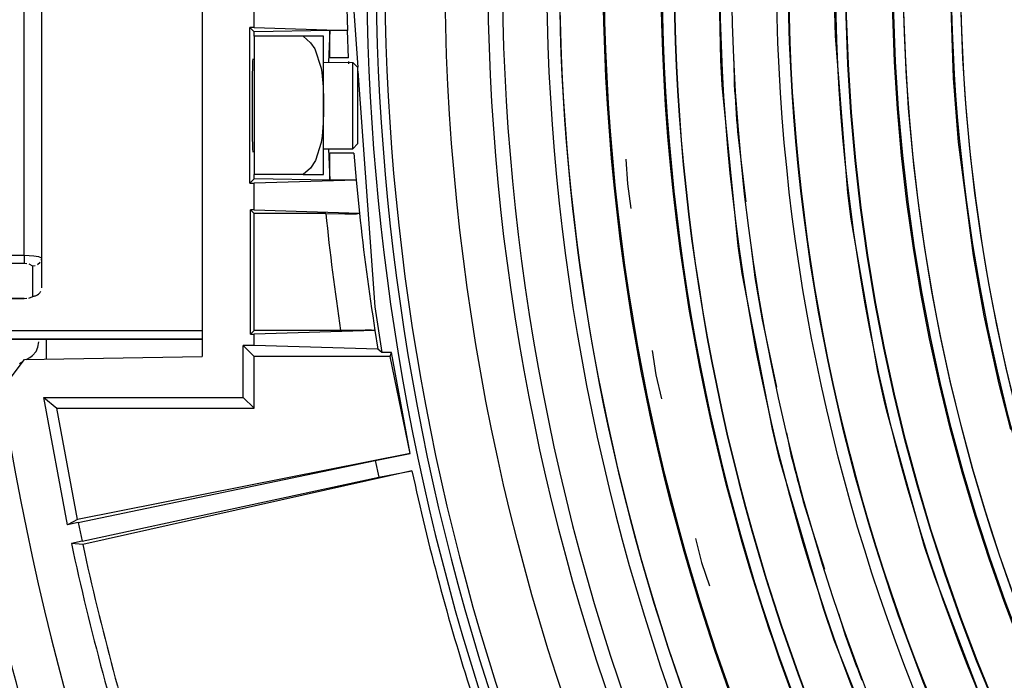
# Model space of a CAD drawing. Header units: millimetres. Extents: x -1049 to -568, y -149 to 570.
# Tile 12 of 44: x -945 to -888, y 25 to 63. Entities that reach past the tile are written whole.
import ezdxf

# ---------------------------------------------------------------- set-up
doc = ezdxf.new("R2010")
doc.units = ezdxf.units.MM

# ---------------------------------------------------------------- blocks, each defined once
blk = doc.blocks.new('Stufenlinse__6', base_point=(-924.479, -70.984))
at = {"color": 1, "linetype": 'Continuous'}
for p, q in [((-904, 60.629), (-904.125, 66.016)), ((-890.559, 59.582), (-890.76, 66.016)), ((-907.421, 62.741), (-907.455, 64.363)), ((-897.37, 62.031), (-897.411, 63.399)), ((-907.366, 61.121), (-907.421, 62.741)), ((-896.664, 52.961), (-897.37, 62.031)), ((-907.289, 59.501), (-907.366, 61.121)), ((-903.924, 59.183), (-904, 60.629)), ((-903.258, 60.595), (-903.226, 59.224)), ((-907.199, 58.022), (-907.289, 59.501)), ((-890.262, 55.893), (-890.559, 59.582)), ((-903.006, 49.901), (-903.924, 59.183)), ((-907.065, 56.22), (-907.199, 58.022)), ((-903.035, 56.512), (-902.557, 52.452)), ((-906.918, 54.564), (-907.065, 56.22)), ((-889.407, 49.351), (-890.262, 55.893)), ((-909.489, 54.906), (-909.408, 53.481)), ((-906.748, 52.91), (-906.918, 54.564)), ((-909.408, 53.481), (-909.198, 52.07)), ((-896.472, 51.443), (-896.664, 52.961)), ((-906.555, 51.258), (-906.748, 52.91)), ((-906.337, 49.599), (-906.555, 51.258)), ((-894.929, 42.642), (-896.472, 51.443)), ((-906.093, 47.916), (-906.337, 49.599)), ((-902.773, 48.309), (-903.006, 49.901)), ((-902.242, 49.776), (-902.082, 48.415)), ((-888.776, 45.867), (-889.407, 49.351)), ((-905.825, 46.236), (-906.093, 47.916)), ((-901.026, 39.31), (-902.773, 48.309)), ((-905.532, 44.561), (-905.825, 46.236)), ((-901.637, 45.733), (-900.781, 41.736)), ((-887.906, 41.905), (-888.776, 45.867)), ((-905.216, 42.89), (-905.532, 44.561)), ((-907.974, 43.857), (-907.763, 42.445)), ((-904.873, 41.204), (-905.216, 42.89)), ((-907.763, 42.445), (-907.425, 41.059)), ((-894.557, 40.992), (-894.929, 42.642)), ((-887.241, 39.285), (-887.906, 41.905)), ((-904.501, 39.509), (-904.873, 41.204)), ((-894.404, 40.345), (-894.557, 40.992)), ((-892.221, 32.534), (-894.404, 40.345)), ((-904.106, 37.819), (-904.501, 39.509)), ((-900.608, 37.59), (-901.026, 39.31)), ((-900.217, 39.101), (-899.93, 37.761)), ((-903.686, 36.135), (-904.106, 37.819)), ((-898.078, 28.947), (-900.608, 37.59)), ((-903.241, 34.458), (-903.686, 36.135)), ((-899.237, 35.132), (-898.01, 31.233)), ((-902.764, 32.758), (-903.241, 34.458)), ((-905.459, 32.992), (-905.121, 31.605)), ((-902.262, 31.065), (-902.764, 32.758)), ((-891.642, 30.774), (-892.221, 32.534)), ((-905.121, 31.605), (-904.659, 30.255)), ((-901.736, 29.379), (-902.262, 31.065)), ((-888.564, 22.729), (-891.642, 30.774)), ((-901.184, 27.701), (-901.736, 29.379)), ((-897.449, 27.122), (-898.078, 28.947)), ((-897.201, 28.663), (-896.79, 27.355)), ((-900.988, 27.124), (-901.184, 27.701)), ((-900.604, 26.02), (-900.988, 27.124)), ((-894.186, 18.9), (-897.449, 27.122)), ((-899.993, 24.334), (-900.604, 26.02))]:
    blk.add_line(p, q, dxfattribs=at)
at = {"color": 7, "linetype": 'Continuous'}
blk.add_circle((-787.479, 66.016), 132.472, dxfattribs=at)
at = {"color": 1, "linetype": 'Continuous'}
for radius in [123.328, 123.263, 116.581, 113.304, 113.304, 112.633, 112.601, 109.899, 109.321, 109.289, 106.622, 106.559, 105.976, 102.664]:
    blk.add_circle((-787.479, 66.016), radius, dxfattribs=at)
for centre, radius, start, end in [((-787.479, 66.016), 129.164, 45, 225), ((-787.479, 66.016), 129.164, 45, 225), ((-787.479, 66.016), 130.01, 135, 315), ((-787.479, 66.016), 130.01, 135, 315), ((-787.479, 66.016), 136.456, 138.91164, 221.08836), ((-787.479, 66.016), 126.604, 135, 315), ((-787.479, 66.016), 126.604, 135, 315), ((-787.479, 66.016), 135.963, 138.91164, 221.08836), ((-787.471, 66.001), 125.868, 134.99813, 286.71241), ((-787.479, 66.016), 125.852, 135, 292.82609), ((-787.479, 66.016), 115.914, 129.62687, 253.20895), ((-787.456, 65.993), 119.955, 135, 315), ((-787.479, 65.993), 119.243, 134.99224, 224.99224), ((-787.479, 66.016), 119.227, 135, 315), ((-787.479, 65.993), 105.992, 134.99147, 224.99147), ((-787.479, 66.016), 103.218, 135, 315), ((-787.479, 66.038), 102.679, 135.00875, 225.00875), ((-787.479, 66.016), 115.946, 183.35843, 184.70171), ((-787.479, 66.015), 115.946, 188.73114, 190.07442), ((-787.479, 66.016), 115.946, 194.10444, 195.44771), ((-787.479, 66.017), 115.946, 199.47804, 200.82132)]:
    blk.add_arc(centre, radius, start, end, dxfattribs=at)
at = {"color": 7, "linetype": 'Continuous'}
blk.add_arc((-787.479, 66.016), 137, 139.00569, 220.99431, dxfattribs=at)
blk = doc.blocks.new('Kalibbriereinheit__7', base_point=(-924.479, -70.984))
blk.add_blockref('Stufenlinse__6', (-924.479, -70.984))
blk = doc.blocks.new('Elektronikeinheit_kpl___8', base_point=(-924.479, -70.984))
blk.add_blockref('Kalibbriereinheit__7', (-924.479, -70.984))
blk = doc.blocks.new('Frontteil__14', base_point=(-954.097, -137.985))
at = {"color": 1, "linetype": 'Continuous'}
for centre, radius, start, end in [((-787.479, 66.016), 162.615, 191.39243, 199.55712), ((-787.41, 65.769), 163.817, 191.91056, 199.49488)]:
    blk.add_arc(centre, radius, start, end, dxfattribs=at)
blk = doc.blocks.new('Blechschraube_ISO14585-ST4_2X22-TX20-P-P2R-UKVZ_4__17', base_point=(-945.979, 41.194))
at = {"color": 7, "linetype": 'Continuous'}
for p, q in [((-943.592, 43.797), (-943.479, 44.041)), ((-943.479, 44.041), (-943.436, 44.365)), ((-944.16, 43.338), (-943.953, 43.458)), ((-943.953, 43.458), (-943.788, 43.572)), ((-943.788, 43.572), (-943.592, 43.797)), ((-944.55, 43.112), (-944.363, 43.22)), ((-945.535, 41.194), (-945.625, 41.371))]:
    blk.add_line(p, q, dxfattribs=at)
for start, end in [(159.2751, 181.775), (181.7756, 204.2757)]:
    blk.add_arc((-941.979, 43.016), 4, start, end, dxfattribs=at)
blk = doc.blocks.new('Linsengehaeuse__21', base_point=(-945.598, -92.103))
at = {"color": 7, "linetype": 'Continuous'}
for p, q in [((-933.979, 88.516), (-933.979, 43.516)), ((-925.409, 66.016), (-924.996, 60.232)), ((-930.979, 62.515), (-930.979, 64.017)), ((-925.643, 64.302), (-925.587, 62.34)), ((-930.979, 62.515), (-931.228, 62.515)), ((-930.979, 62.266), (-931.228, 62.515)), ((-931.228, 53.517), (-931.228, 62.515)), ((-930.979, 62.515), (-925.587, 62.34)), ((-926.605, 62.34), (-930.979, 62.266)), ((-930.979, 62.016), (-930.979, 62.266)), ((-926.605, 62.34), (-926.679, 60.516)), ((-925.587, 62.34), (-926.605, 62.34)), ((-926.605, 60.766), (-926.605, 62.34)), ((-925.536, 60.766), (-925.587, 62.34)), ((-931.072, 60.557), (-931.081, 60.277)), ((-931.063, 60.71), (-931.072, 60.557)), ((-925.536, 60.766), (-926.605, 60.766)), ((-925.499, 60.418), (-925.51, 60.557)), ((-931.081, 60.277), (-931.091, 59.721)), ((-924.979, 60.001), (-924.005, 46.386)), ((-931.091, 59.721), (-931.1, 58.598)), ((-931.1, 58.598), (-931.098, 56.975)), ((-931.098, 56.975), (-931.087, 56.078)), ((-931.087, 56.078), (-931.081, 55.755)), ((-931.081, 55.755), (-931.073, 55.507)), ((-931.073, 55.507), (-931.063, 55.322)), ((-926.679, 55.516), (-926.605, 53.692)), ((-925.217, 55.266), (-926.605, 55.266)), ((-926.605, 53.692), (-926.605, 55.266)), ((-925.217, 55.266), (-925.086, 53.691)), ((-931.228, 53.517), (-930.979, 53.766)), ((-931.228, 53.517), (-930.979, 53.517)), ((-930.979, 53.766), (-930.979, 54.016)), ((-926.605, 53.692), (-930.979, 53.766)), ((-925.086, 53.691), (-930.979, 53.517)), ((-930.979, 51.975), (-930.979, 53.517)), ((-925.086, 53.691), (-926.605, 53.692)), ((-925.086, 53.691), (-924.898, 51.796)), ((-930.979, 51.766), (-931.189, 51.975)), ((-930.979, 51.975), (-931.189, 51.975)), ((-931.189, 44.806), (-931.189, 51.975)), ((-930.979, 51.975), (-924.898, 51.796)), ((-926.84, 51.766), (-930.979, 51.766)), ((-930.979, 45.016), (-930.979, 51.766)), ((-926.84, 51.766), (-925.737, 51.76)), ((-925.737, 51.76), (-925.432, 51.756)), ((-925.432, 51.756), (-925.058, 51.747)), ((-925.058, 51.747), (-924.898, 51.796)), ((-924.005, 46.386), (-923.599, 43.743)), ((-931.189, 44.806), (-930.979, 45.016)), ((-925.984, 45.016), (-930.979, 45.016)), ((-923.999, 45.012), (-930.979, 44.806)), ((-925.404, 45.017), (-925.984, 45.016)), ((-924.571, 45.026), (-925.404, 45.017)), ((-924.196, 45.034), (-924.571, 45.026)), ((-923.999, 45.012), (-924.196, 45.034)), ((-923.999, 45.012), (-923.823, 43.933)), ((-942.979, 43.359), (-942.979, 44.516)), ((-931.189, 44.806), (-930.979, 44.806)), ((-930.979, 44.144), (-930.979, 44.806)), ((-930.979, 43.516), (-931.608, 44.144)), ((-930.979, 44.144), (-931.608, 44.144)), ((-931.608, 41.144), (-931.608, 44.144)), ((-923.823, 43.933), (-930.979, 44.144)), ((-923.599, 43.743), (-923.823, 43.933)), ((-945.598, 41.55), (-944.255, 43.336)), ((-944.255, 43.336), (-933.979, 43.516)), ((-923.126, 43.516), (-930.979, 43.516)), ((-930.979, 40.516), (-930.979, 43.516)), ((-923.048, 43.743), (-923.599, 43.743)), ((-923.126, 43.516), (-923.048, 43.743)), ((-921.959, 37.907), (-923.126, 43.516)), ((-921.959, 37.907), (-923.048, 43.743)), ((-941.777, 33.786), (-943.133, 41.144)), ((-943.133, 41.144), (-931.608, 41.144)), ((-943.133, 41.144), (-942.394, 40.516)), ((-931.608, 41.144), (-930.979, 40.516)), ((-942.394, 40.516), (-930.979, 40.516)), ((-941.2, 34.094), (-942.394, 40.516)), ((-921.959, 37.907), (-941.2, 34.094)), ((-923.98, 37.499), (-921.959, 37.907)), ((-941.161, 33.91), (-923.98, 37.499)), ((-923.98, 37.499), (-923.777, 36.547)), ((-940.933, 32.838), (-923.777, 36.547)), ((-921.862, 36.905), (-940.894, 32.654)), ((-923.777, 36.547), (-921.862, 36.905)), ((-941.2, 34.094), (-941.777, 33.786)), ((-941.161, 33.91), (-941.777, 33.786)), ((-941.161, 33.91), (-940.933, 32.838)), ((-940.933, 32.838), (-941.547, 32.701)), ((-940.894, 32.654), (-941.547, 32.701))]:
    blk.add_line(p, q, dxfattribs=at)
at = {"color": 1, "linetype": 'Continuous'}
for centre, radius, start, end in [((-787.479, 66.016), 140.088, 185.83834, 188.62149), ((-787.548, 66.546), 138.139, 186.12974, 188.96832)]:
    blk.add_arc(centre, radius, start, end, dxfattribs=at)
at = {"color": 7, "linetype": 'Continuous'}
for radius, start, end in [(160, 188.79581, 261.20419), (137.5, 192.2228, 197.7772), (137.5, 192.2228, 197.7772), (157.628, 192.20157, 197.79843), (157, 192.26879, 197.73121)]:
    blk.add_arc((-787.479, 66.016), radius, start, end, dxfattribs=at)
blk = doc.blocks.new('Vierkantmutter-M5-A2_7__28', base_point=(-930.979, 54.016))
at = {"color": 7, "linetype": 'Continuous'}
for p, q in [((-930.979, 62.016), (-930.979, 54.016)), ((-928.144, 62.016), (-930.979, 62.016)), ((-928.144, 62.016), (-927.729, 61.641)), ((-926.979, 62.016), (-928.144, 62.016)), ((-927.729, 61.641), (-927.483, 61.286)), ((-926.979, 58.016), (-926.979, 62.016)), ((-927.483, 61.286), (-927.102, 60.167)), ((-927.102, 60.167), (-927.063, 59.915)), ((-927.063, 59.915), (-926.996, 59.094)), ((-926.996, 59.094), (-926.98, 58.354)), ((-926.98, 58.354), (-926.979, 58.016)), ((-926.98, 57.677), (-926.994, 57)), ((-926.979, 58.016), (-926.98, 57.677)), ((-926.979, 54.016), (-926.979, 58.016)), ((-926.994, 57), (-927.048, 56.237)), ((-927.102, 55.865), (-927.432, 54.84)), ((-927.048, 56.237), (-927.102, 55.865)), ((-927.432, 54.84), (-927.729, 54.39)), ((-927.729, 54.39), (-928.144, 54.016)), ((-928.144, 54.016), (-930.979, 54.016)), ((-928.144, 54.016), (-926.979, 54.016))]:
    blk.add_line(p, q, dxfattribs=at)
blk = doc.blocks.new('Klaue_3__29', base_point=(-966.579, 44.516))
at = {"color": 1, "linetype": 'Continuous'}
for p, q in [((-961.474, 87.259), (-962.241, 87.056)), ((-952.979, 85.683), (-952.979, 87.474)), ((-952.842, 87.455), (-952.979, 87.474)), ((-952.706, 87.393), (-952.557, 87.505)), ((-952.561, 87.248), (-952.706, 87.393)), ((-952.557, 87.505), (-951.871, 87.513)), ((-951.871, 87.513), (-950.479, 87.515)), ((-950.479, 87.515), (-933.979, 87.516)), ((-950.479, 87.015), (-950.479, 87.515)), ((-963.305, 86.612), (-963.566, 86.463)), ((-962.938, 86.791), (-963.305, 86.612)), ((-962.241, 87.056), (-962.938, 86.791)), ((-952.096, 87.006), (-952.324, 86.997)), ((-951.655, 87.012), (-952.096, 87.006)), ((-950.479, 87.015), (-951.655, 87.012)), ((-933.979, 87.015), (-950.479, 87.015)), ((-950.479, 87.015), (-950.479, 85.162)), ((-964.125, 86.07), (-965.025, 85.095)), ((-963.566, 86.463), (-964.125, 86.07)), ((-952.781, 85.654), (-952.979, 85.683)), ((-952.515, 85.374), (-952.792, 85.493)), ((-965.025, 85.095), (-965.356, 84.538)), ((-951.881, 85.257), (-952.515, 85.374)), ((-951.447, 85.206), (-951.881, 85.257)), ((-951.215, 85.187), (-951.447, 85.206)), ((-950.479, 85.162), (-951.215, 85.187)), ((-944.279, 85.162), (-950.479, 85.162)), ((-944.132, 85.157), (-944.279, 85.162)), ((-943.862, 85.112), (-943.998, 85.143)), ((-943.861, 83.225), (-943.862, 85.112)), ((-965.356, 84.538), (-965.643, 83.872)), ((-965.643, 83.872), (-965.838, 83.215)), ((-965.838, 83.215), (-965.957, 82.623)), ((-958.51, 83.118), (-958.737, 83.09)), ((-958.152, 83.146), (-958.51, 83.118)), ((-957.779, 83.156), (-958.152, 83.146)), ((-957.779, 82.677), (-957.779, 83.156)), ((-957.779, 83.156), (-944.279, 83.156)), ((-944.279, 83.156), (-944.131, 83.162)), ((-944.279, 82.677), (-944.279, 83.156)), ((-943.997, 83.182), (-943.861, 83.225)), ((-943.642, 83.289), (-943.861, 83.225)), ((-943.361, 83.091), (-943.506, 83.229)), ((-965.957, 82.623), (-965.981, 82.461)), ((-960.078, 82.658), (-960.279, 82.352)), ((-959.843, 82.795), (-960.078, 82.658)), ((-959.534, 82.915), (-959.843, 82.795)), ((-959.162, 83.014), (-959.534, 82.915)), ((-958.737, 83.09), (-959.162, 83.014)), ((-958.36, 82.527), (-957.779, 82.677)), ((-944.279, 82.677), (-957.779, 82.677)), ((-957.779, 79.907), (-957.779, 82.677)), ((-943.987, 82.684), (-944.279, 82.677)), ((-944.279, 49.356), (-944.279, 82.677)), ((-943.721, 82.703), (-943.987, 82.684)), ((-943.447, 82.745), (-943.721, 82.703)), ((-943.279, 82.829), (-943.447, 82.745)), ((-965.981, 82.461), (-966.065, 81.565)), ((-960.279, 82.352), (-960.279, 80.873)), ((-960.279, 82.352), (-960.134, 82.331)), ((-959.779, 81.878), (-959.693, 82.028)), ((-959.693, 82.028), (-959.442, 82.178)), ((-959.442, 82.178), (-959.193, 82.278)), ((-959.193, 82.278), (-958.955, 82.357)), ((-958.955, 82.357), (-958.545, 82.477)), ((-958.545, 82.477), (-958.36, 82.527)), ((-966.065, 81.565), (-966.078, 81.16)), ((-966.078, 81.16), (-966.077, 80.668)), ((-960.134, 80.853), (-960.279, 80.873)), ((-960.279, 80.873), (-960.228, 80.689)), ((-960.001, 80.794), (-960.134, 80.853)), ((-966.577, 80.202), (-966.579, 80.48)), ((-966.077, 80.668), (-966.026, 79.707)), ((-960.117, 80.545), (-959.848, 80.341)), ((-959.848, 80.341), (-959.541, 80.188)), ((-966.526, 79.246), (-966.577, 80.202)), ((-966.026, 79.707), (-965.943, 79.467)), ((-959.541, 80.188), (-959.17, 80.058)), ((-959.17, 80.058), (-958.745, 79.957)), ((-958.745, 79.957), (-958.516, 79.92)), ((-958.516, 79.92), (-958.278, 79.892)), ((-958.278, 79.892), (-957.779, 79.907)), ((-957.779, 79.907), (-952.479, 79.869)), ((-966.285, 78.863), (-966.526, 79.246)), ((-966.526, 52.786), (-966.526, 79.246)), ((-965.826, 79.322), (-965.604, 79.144)), ((-965.604, 79.144), (-964.501, 78.739)), ((-951.979, 79.659), (-951.979, 78.875)), ((-965.979, 78.664), (-966.285, 78.863)), ((-965.644, 78.519), (-965.979, 78.664)), ((-964.501, 78.739), (-964.27, 78.7)), ((-964.27, 78.7), (-964.027, 78.672)), ((-964.027, 78.672), (-963.528, 78.649)), ((-963.528, 78.194), (-963.528, 78.649)), ((-963.528, 78.649), (-952.479, 78.649)), ((-952.479, 78.649), (-952.479, 78.194)), ((-951.834, 78.855), (-951.979, 78.875)), ((-965.421, 78.445), (-965.644, 78.519)), ((-965.197, 78.383), (-965.421, 78.445)), ((-964.695, 78.282), (-965.197, 78.383)), ((-964.406, 78.243), (-964.695, 78.282)), ((-964.127, 78.216), (-964.406, 78.243)), ((-963.938, 78.204), (-964.127, 78.216)), ((-963.528, 78.194), (-963.938, 78.204)), ((-963.528, 78.194), (-952.479, 78.194)), ((-963.528, 78.194), (-963.528, 53.838)), ((-952.479, 78.194), (-952.096, 78.25)), ((-952.479, 78.194), (-952.479, 53.838)), ((-952.096, 78.25), (-951.924, 78.278)), ((-951.924, 78.278), (-951.772, 78.306)), ((-966.006, 53.353), (-965.654, 53.509)), ((-965.654, 53.509), (-965.422, 53.586)), ((-965.422, 53.586), (-965.196, 53.648)), ((-965.196, 53.648), (-964.724, 53.745)), ((-964.724, 53.745), (-964.405, 53.789)), ((-964.405, 53.789), (-963.938, 53.827)), ((-963.938, 53.827), (-963.528, 53.838)), ((-963.528, 53.838), (-963.528, 53.382)), ((-963.528, 53.838), (-952.479, 53.838)), ((-952.096, 53.782), (-952.479, 53.838)), ((-952.479, 53.838), (-952.479, 53.382)), ((-951.924, 53.754), (-952.096, 53.782)), ((-951.772, 53.726), (-951.924, 53.754)), ((-966.526, 52.786), (-966.379, 53.079)), ((-966.379, 53.079), (-966.006, 53.353)), ((-964.931, 53.188), (-965.602, 52.889)), ((-964.499, 53.293), (-964.931, 53.188)), ((-964.269, 53.331), (-964.499, 53.293)), ((-963.528, 53.382), (-964.269, 53.331)), ((-963.528, 53.382), (-952.479, 53.382)), ((-951.979, 53.157), (-951.834, 53.177)), ((-951.979, 53.157), (-951.979, 52.373)), ((-966.577, 51.828), (-966.526, 52.786)), ((-965.942, 52.564), (-966.026, 52.325)), ((-965.602, 52.889), (-965.825, 52.711)), ((-951.834, 52.393), (-951.979, 52.373)), ((-966.579, 51.552), (-966.577, 51.828)), ((-966.026, 52.325), (-966.077, 51.362)), ((-959.541, 51.843), (-959.779, 51.626)), ((-959.17, 51.974), (-959.541, 51.843)), ((-958.745, 52.074), (-959.17, 51.974)), ((-958.516, 52.112), (-958.745, 52.074)), ((-958.156, 52.15), (-958.516, 52.112)), ((-957.779, 52.125), (-958.156, 52.15)), ((-957.779, 52.125), (-952.479, 52.163)), ((-957.779, 49.354), (-957.779, 52.125)), ((-966.077, 51.362), (-966.077, 50.856)), ((-960.08, 51.521), (-960.279, 51.159)), ((-959.779, 51.626), (-960.08, 51.521)), ((-966.077, 50.856), (-966.064, 50.464)), ((-960.279, 51.159), (-960.134, 51.179)), ((-960.279, 51.159), (-960.279, 49.68)), ((-966.064, 50.464), (-965.988, 49.628)), ((-965.988, 49.628), (-965.955, 49.41)), ((-960.134, 49.7), (-960.279, 49.68)), ((-960.279, 49.68), (-960.227, 49.522)), ((-960.001, 49.76), (-960.134, 49.7)), ((-959.397, 49.834), (-959.627, 49.954)), ((-959.193, 49.754), (-959.397, 49.834)), ((-958.89, 49.654), (-959.193, 49.754)), ((-958.545, 49.554), (-958.89, 49.654)), ((-958.397, 49.514), (-958.545, 49.554)), ((-965.955, 49.41), (-965.845, 48.856)), ((-960.078, 49.373), (-959.843, 49.237)), ((-959.843, 49.237), (-959.534, 49.117)), ((-959.534, 49.117), (-959.162, 49.017)), ((-959.162, 49.017), (-958.737, 48.941)), ((-957.779, 49.354), (-958.397, 49.514)), ((-957.779, 49.354), (-944.279, 49.356)), ((-957.779, 48.876), (-957.779, 49.354)), ((-944.279, 49.356), (-944.279, 48.876)), ((-944.279, 49.356), (-943.986, 49.347)), ((-943.986, 49.347), (-943.721, 49.328)), ((-943.721, 49.328), (-943.447, 49.286)), ((-943.447, 49.286), (-943.279, 49.203)), ((-965.845, 48.856), (-965.636, 48.146)), ((-958.737, 48.941), (-958.51, 48.914)), ((-958.51, 48.914), (-958.152, 48.886)), ((-958.152, 48.886), (-957.779, 48.876)), ((-944.279, 48.876), (-957.779, 48.876)), ((-944.13, 48.869), (-944.279, 48.876)), ((-943.779, 48.724), (-943.997, 48.849)), ((-943.642, 48.743), (-943.779, 48.724)), ((-943.779, 46.982), (-943.779, 48.724)), ((-943.361, 48.941), (-943.506, 48.802)), ((-965.636, 48.146), (-965.358, 47.498)), ((-965.358, 47.498), (-965.082, 47.023)), ((-965.082, 47.023), (-964.104, 45.944)), ((-952.563, 46.628), (-951.88, 46.775)), ((-951.88, 46.775), (-951.444, 46.827)), ((-951.444, 46.827), (-951.214, 46.845)), ((-951.214, 46.845), (-950.479, 46.87)), ((-950.479, 46.87), (-944.279, 46.87)), ((-950.479, 46.87), (-950.479, 45.016)), ((-944.279, 46.87), (-944.132, 46.874)), ((-943.999, 46.889), (-943.779, 46.982)), ((-952.979, 46.348), (-952.871, 46.492)), ((-952.979, 44.557), (-952.979, 46.348)), ((-952.871, 46.492), (-952.563, 46.628)), ((-964.104, 45.944), (-963.573, 45.572)), ((-963.573, 45.572), (-963.306, 45.419)), ((-963.306, 45.419), (-962.925, 45.233)), ((-962.925, 45.233), (-962.282, 44.987)), ((-962.282, 44.987), (-961.533, 44.784)), ((-952.327, 45.034), (-952.142, 45.027)), ((-952.142, 45.027), (-951.655, 45.019)), ((-951.655, 45.019), (-950.479, 45.016)), ((-950.479, 45.016), (-933.979, 45.016)), ((-950.479, 45.016), (-950.479, 44.516)), ((-952.842, 44.576), (-952.979, 44.557)), ((-952.561, 44.783), (-952.706, 44.639)), ((-952.559, 44.527), (-952.706, 44.639)), ((-950.479, 44.516), (-952.559, 44.527)), ((-933.979, 44.516), (-950.479, 44.516))]:
    blk.add_line(p, q, dxfattribs=at)
at = {"color": 7, "linetype": 'Continuous'}
for p, q in [((-960.539, 87.415), (-961.474, 87.259)), ((-960.245, 87.448), (-960.539, 87.415)), ((-959.732, 87.488), (-960.245, 87.448)), ((-958.755, 87.516), (-959.732, 87.488)), ((-958.755, 87.516), (-933.979, 87.516)), ((-952.479, 86.975), (-952.498, 87.112)), ((-963.807, 86.367), (-963.305, 86.612)), ((-963.305, 86.612), (-963.148, 86.706)), ((-963.148, 86.706), (-962.773, 86.849)), ((-952.479, 86.975), (-952.479, 85.192)), ((-964.837, 85.596), (-963.974, 86.254)), ((-963.974, 86.254), (-963.807, 86.367)), ((-952.515, 85.374), (-952.239, 85.338)), ((-952.239, 85.338), (-952.054, 85.298)), ((-952.054, 85.298), (-951.595, 85.227)), ((-951.595, 85.227), (-951.447, 85.206)), ((-951.215, 85.187), (-950.98, 85.186)), ((-950.98, 85.186), (-950.479, 85.162)), ((-944.279, 85.162), (-950.479, 85.162)), ((-944.132, 85.157), (-943.862, 85.112)), ((-943.279, 84.562), (-943.279, 82.829)), ((-966.295, 82.831), (-966.077, 83.544)), ((-966.489, 81.923), (-966.348, 82.688)), ((-966.416, 82.234), (-966.348, 82.688)), ((-943.279, 82.829), (-943.298, 82.96)), ((-943.279, 82.829), (-943.279, 49.203)), ((-966.489, 81.923), (-966.416, 82.234)), ((-959.693, 82.028), (-959.779, 81.878)), ((-966.565, 81.095), (-966.489, 81.923)), ((-966.565, 81.095), (-966.489, 81.923)), ((-959.779, 81.878), (-959.848, 80.341)), ((-966.578, 80.694), (-966.565, 81.095)), ((-966.578, 80.694), (-966.565, 81.095)), ((-966.579, 80.48), (-966.578, 80.694)), ((-966.579, 51.552), (-966.579, 80.48)), ((-959.848, 80.341), (-959.801, 80.541)), ((-959.35, 80.169), (-959.541, 80.188)), ((-958.901, 80.018), (-959.17, 80.058)), ((-958.745, 79.957), (-958.901, 80.018)), ((-958.278, 79.892), (-958.516, 79.92)), ((-957.779, 79.907), (-957.985, 79.871)), ((-957.779, 79.907), (-952.479, 79.869)), ((-952.226, 79.882), (-952.479, 79.869)), ((-951.501, 79.332), (-951.479, 79.198)), ((-951.479, 79.198), (-951.479, 78.418)), ((-951.479, 78.418), (-951.501, 78.55)), ((-951.479, 78.418), (-951.479, 53.614)), ((-951.501, 53.481), (-951.479, 53.614)), ((-951.479, 53.614), (-951.479, 52.834)), ((-951.683, 52.401), (-951.834, 52.393)), ((-951.479, 52.834), (-951.501, 52.7)), ((-959.345, 51.849), (-959.647, 51.661)), ((-957.779, 52.125), (-958.516, 52.112)), ((-957.779, 52.125), (-952.479, 52.163)), ((-952.201, 52.162), (-952.479, 52.163)), ((-952.053, 52.195), (-952.201, 52.162)), ((-966.579, 51.552), (-966.577, 51.322)), ((-966.577, 51.322), (-966.564, 50.934)), ((-966.564, 50.934), (-966.577, 51.322)), ((-959.779, 51.626), (-959.779, 50.154)), ((-966.564, 50.934), (-966.474, 50.011)), ((-966.474, 50.011), (-966.564, 50.934)), ((-959.779, 50.154), (-959.801, 50.016)), ((-966.474, 50.011), (-966.344, 49.334)), ((-966.344, 49.334), (-966.474, 50.011)), ((-966.344, 49.334), (-966.07, 48.471)), ((-943.279, 49.203), (-943.298, 49.071)), ((-943.279, 49.203), (-943.279, 47.47)), ((-966.07, 48.471), (-965.895, 48.06)), ((-952.563, 46.628), (-952.24, 46.694)), ((-952.24, 46.694), (-952.049, 46.735)), ((-952.049, 46.735), (-951.596, 46.805)), ((-951.596, 46.805), (-951.444, 46.827)), ((-951.214, 46.845), (-950.972, 46.847)), ((-950.972, 46.847), (-950.479, 46.87)), ((-944.279, 46.87), (-950.479, 46.87)), ((-943.999, 46.889), (-943.779, 46.982)), ((-964.837, 46.434), (-964.404, 46.062)), ((-952.563, 46.628), (-952.479, 45.916)), ((-964.404, 46.062), (-963.573, 45.572)), ((-963.573, 45.572), (-963.306, 45.419)), ((-952.479, 45.916), (-952.479, 45.057)), ((-963.306, 45.419), (-963.109, 45.308)), ((-952.479, 45.057), (-952.498, 44.919)), ((-961.533, 44.784), (-960.636, 44.628)), ((-960.636, 44.628), (-960.229, 44.582)), ((-960.229, 44.582), (-959.731, 44.544)), ((-959.731, 44.544), (-958.755, 44.516)), ((-958.755, 44.516), (-933.979, 44.516))]:
    blk.add_line(p, q, dxfattribs=at)
at = {"color": 1, "linetype": 'Continuous'}
for points in [[(-952.515, 85.374), (-952.575, 85.466), (-952.698, 85.599), (-952.796, 85.651), (-952.979, 85.683)], [(-943.314, 84.742), (-943.375, 84.833), (-943.498, 84.965), (-943.606, 85.025), (-943.862, 85.112)], [(-966.026, 79.707), (-966.122, 79.69), (-966.274, 79.643), (-966.35, 79.595), (-966.425, 79.503), (-966.504, 79.338), (-966.526, 79.246)], [(-966.526, 52.786), (-966.508, 52.698), (-966.457, 52.557), (-966.405, 52.488), (-966.306, 52.418), (-966.126, 52.345), (-966.026, 52.325)], [(-943.426, 47.125), (-943.371, 47.195), (-943.316, 47.265)], [(-943.779, 46.982), (-943.7, 46.996), (-943.537, 47.06), (-943.44, 47.117), (-943.426, 47.125)], [(-952.979, 46.348), (-952.914, 46.355), (-952.848, 46.361), (-952.76, 46.404), (-952.671, 46.447)]]:
    blk.add_spline(points, degree=3, dxfattribs=at)
at = {"color": 7, "linetype": 'Continuous'}
blk.add_spline([(-943.279, 84.562), (-943.284, 84.585), (-943.314, 84.742)], degree=3, dxfattribs=at)
blk = doc.blocks.new('Zylinderschraube-H7984-M5x12-8_8-TX25_1_1_5__31', base_point=(-926.979, 55.516))
at = {"color": 7, "linetype": 'Continuous'}
for p, q in [((-926.979, 60.516), (-925.279, 60.501)), ((-924.979, 60.216), (-925.279, 60.501)), ((-925.279, 57.582), (-925.279, 60.501)), ((-924.979, 57.427), (-924.979, 60.216)), ((-925.279, 55.516), (-925.279, 57.582)), ((-924.979, 55.816), (-924.979, 57.427)), ((-924.979, 55.816), (-925.279, 55.516)), ((-926.979, 55.516), (-925.279, 55.516))]:
    blk.add_line(p, q, dxfattribs=at)
blk = doc.blocks.new('Linsengehaeuse_kpl_-Mot-L4_0006142__50', base_point=(-966.579, -120.076))
for name, p in [('Linsengehaeuse__21', (-945.598, -92.103)), ('Klaue_3__29', (-966.579, 44.516)), ('Vierkantmutter-M5-A2_7__28', (-930.979, 54.016)), ('Zylinderschraube-H7984-M5x12-8_8-TX25_1_1_5__31', (-926.979, 55.516))]:
    blk.add_blockref(name, p)
blk = doc.blocks.new('Linsengehaeuse__51', base_point=(-945.598, -92.103))
at = {"color": 7, "linetype": 'Continuous'}
for p, q in [((-933.979, 88.516), (-933.979, 43.516)), ((-925.409, 66.016), (-924.996, 60.232)), ((-930.979, 62.515), (-930.979, 64.017)), ((-925.643, 64.302), (-925.587, 62.34)), ((-930.979, 62.515), (-931.228, 62.515)), ((-930.979, 62.266), (-931.228, 62.515)), ((-931.228, 53.517), (-931.228, 62.515)), ((-930.979, 62.515), (-925.587, 62.34)), ((-926.605, 62.34), (-930.979, 62.266)), ((-930.979, 62.016), (-930.979, 62.266)), ((-926.605, 62.34), (-926.679, 60.516)), ((-925.587, 62.34), (-926.605, 62.34)), ((-926.605, 60.766), (-926.605, 62.34)), ((-925.536, 60.766), (-925.587, 62.34)), ((-931.072, 60.557), (-931.081, 60.277)), ((-931.063, 60.71), (-931.072, 60.557)), ((-925.536, 60.766), (-926.605, 60.766)), ((-925.499, 60.418), (-925.51, 60.557)), ((-931.081, 60.277), (-931.091, 59.721)), ((-924.979, 60.001), (-924.005, 46.386)), ((-931.091, 59.721), (-931.1, 58.598)), ((-931.1, 58.598), (-931.098, 56.975)), ((-931.098, 56.975), (-931.087, 56.078)), ((-931.087, 56.078), (-931.081, 55.755)), ((-931.081, 55.755), (-931.073, 55.507)), ((-931.073, 55.507), (-931.063, 55.322)), ((-926.679, 55.516), (-926.605, 53.692)), ((-925.217, 55.266), (-926.605, 55.266)), ((-926.605, 53.692), (-926.605, 55.266)), ((-925.217, 55.266), (-925.086, 53.691)), ((-931.228, 53.517), (-930.979, 53.766)), ((-931.228, 53.517), (-930.979, 53.517)), ((-930.979, 53.766), (-930.979, 54.016)), ((-926.605, 53.692), (-930.979, 53.766)), ((-925.086, 53.691), (-930.979, 53.517)), ((-930.979, 51.975), (-930.979, 53.517)), ((-925.086, 53.691), (-926.605, 53.692)), ((-925.086, 53.691), (-924.898, 51.796)), ((-930.979, 51.766), (-931.189, 51.975)), ((-930.979, 51.975), (-931.189, 51.975)), ((-931.189, 44.806), (-931.189, 51.975)), ((-930.979, 51.975), (-924.898, 51.796)), ((-926.84, 51.766), (-930.979, 51.766)), ((-930.979, 45.016), (-930.979, 51.766)), ((-926.84, 51.766), (-925.737, 51.76)), ((-925.737, 51.76), (-925.432, 51.756)), ((-925.432, 51.756), (-925.058, 51.747)), ((-925.058, 51.747), (-924.898, 51.796)), ((-924.005, 46.386), (-923.599, 43.743)), ((-931.189, 44.806), (-930.979, 45.016)), ((-925.984, 45.016), (-930.979, 45.016)), ((-923.999, 45.012), (-930.979, 44.806)), ((-925.404, 45.017), (-925.984, 45.016)), ((-924.571, 45.026), (-925.404, 45.017)), ((-924.196, 45.034), (-924.571, 45.026)), ((-923.999, 45.012), (-924.196, 45.034)), ((-923.999, 45.012), (-923.823, 43.933)), ((-942.979, 43.359), (-942.979, 44.516)), ((-931.189, 44.806), (-930.979, 44.806)), ((-930.979, 44.144), (-930.979, 44.806)), ((-930.979, 43.516), (-931.608, 44.144)), ((-930.979, 44.144), (-931.608, 44.144)), ((-931.608, 41.144), (-931.608, 44.144)), ((-923.823, 43.933), (-930.979, 44.144)), ((-923.599, 43.743), (-923.823, 43.933)), ((-945.598, 41.55), (-944.255, 43.336)), ((-944.255, 43.336), (-933.979, 43.516)), ((-923.126, 43.516), (-930.979, 43.516)), ((-930.979, 40.516), (-930.979, 43.516)), ((-923.048, 43.743), (-923.599, 43.743)), ((-923.126, 43.516), (-923.048, 43.743)), ((-921.959, 37.907), (-923.126, 43.516)), ((-921.959, 37.907), (-923.048, 43.743)), ((-941.777, 33.786), (-943.133, 41.144)), ((-943.133, 41.144), (-931.608, 41.144)), ((-943.133, 41.144), (-942.394, 40.516)), ((-931.608, 41.144), (-930.979, 40.516)), ((-942.394, 40.516), (-930.979, 40.516)), ((-941.2, 34.094), (-942.394, 40.516)), ((-921.959, 37.907), (-941.2, 34.094)), ((-923.98, 37.499), (-921.959, 37.907)), ((-941.161, 33.91), (-923.98, 37.499)), ((-923.98, 37.499), (-923.777, 36.547)), ((-940.933, 32.838), (-923.777, 36.547)), ((-921.862, 36.905), (-940.894, 32.654)), ((-923.777, 36.547), (-921.862, 36.905)), ((-941.2, 34.094), (-941.777, 33.786)), ((-941.161, 33.91), (-941.777, 33.786)), ((-941.161, 33.91), (-940.933, 32.838)), ((-940.933, 32.838), (-941.547, 32.701)), ((-940.894, 32.654), (-941.547, 32.701))]:
    blk.add_line(p, q, dxfattribs=at)
at = {"color": 1, "linetype": 'Continuous'}
for centre, radius, start, end in [((-787.479, 66.016), 140.088, 185.83834, 188.62149), ((-787.548, 66.546), 138.139, 186.12974, 188.96832)]:
    blk.add_arc(centre, radius, start, end, dxfattribs=at)
at = {"color": 7, "linetype": 'Continuous'}
for radius, start, end in [(160, 188.79581, 261.20419), (137.5, 192.2228, 197.7772), (137.5, 192.2228, 197.7772), (157.628, 192.20157, 197.79843), (157, 192.26879, 197.73121)]:
    blk.add_arc((-787.479, 66.016), radius, start, end, dxfattribs=at)
blk = doc.blocks.new('Vierkantmutter-M5-A2_7__62', base_point=(-930.979, 54.016))
at = {"color": 7, "linetype": 'Continuous'}
for p, q in [((-930.979, 62.016), (-930.979, 54.016)), ((-928.144, 62.016), (-930.979, 62.016)), ((-928.144, 62.016), (-927.729, 61.641)), ((-926.979, 62.016), (-928.144, 62.016)), ((-927.729, 61.641), (-927.483, 61.286)), ((-926.979, 58.016), (-926.979, 62.016)), ((-927.483, 61.286), (-927.102, 60.167)), ((-927.102, 60.167), (-927.063, 59.915)), ((-927.063, 59.915), (-926.996, 59.094)), ((-926.996, 59.094), (-926.98, 58.354)), ((-926.98, 58.354), (-926.979, 58.016)), ((-926.98, 57.677), (-926.994, 57)), ((-926.979, 58.016), (-926.98, 57.677)), ((-926.979, 54.016), (-926.979, 58.016)), ((-926.994, 57), (-927.048, 56.237)), ((-927.102, 55.865), (-927.432, 54.84)), ((-927.048, 56.237), (-927.102, 55.865)), ((-927.432, 54.84), (-927.729, 54.39)), ((-927.729, 54.39), (-928.144, 54.016)), ((-928.144, 54.016), (-930.979, 54.016)), ((-928.144, 54.016), (-926.979, 54.016))]:
    blk.add_line(p, q, dxfattribs=at)
blk = doc.blocks.new('Zylinderschraube-H7984-M5x12-8_8-TX25_1_1_5__63', base_point=(-926.979, 55.516))
at = {"color": 7, "linetype": 'Continuous'}
for p, q in [((-926.979, 60.516), (-925.279, 60.501)), ((-924.979, 60.216), (-925.279, 60.501)), ((-925.279, 57.582), (-925.279, 60.501)), ((-924.979, 57.427), (-924.979, 60.216)), ((-925.279, 55.516), (-925.279, 57.582)), ((-924.979, 55.816), (-924.979, 57.427)), ((-924.979, 55.816), (-925.279, 55.516)), ((-926.979, 55.516), (-925.279, 55.516))]:
    blk.add_line(p, q, dxfattribs=at)
blk = doc.blocks.new('Klaue_3__64', base_point=(-966.579, 44.516))
at = {"color": 1, "linetype": 'Continuous'}
for p, q in [((-961.474, 87.259), (-962.241, 87.056)), ((-952.979, 85.683), (-952.979, 87.474)), ((-952.842, 87.455), (-952.979, 87.474)), ((-952.706, 87.393), (-952.557, 87.505)), ((-952.561, 87.248), (-952.706, 87.393)), ((-952.557, 87.505), (-951.871, 87.513)), ((-951.871, 87.513), (-950.479, 87.515)), ((-950.479, 87.515), (-933.979, 87.516)), ((-950.479, 87.015), (-950.479, 87.515)), ((-963.305, 86.612), (-963.566, 86.463)), ((-962.938, 86.791), (-963.305, 86.612)), ((-962.241, 87.056), (-962.938, 86.791)), ((-952.096, 87.006), (-952.324, 86.997)), ((-951.655, 87.012), (-952.096, 87.006)), ((-950.479, 87.015), (-951.655, 87.012)), ((-933.979, 87.015), (-950.479, 87.015)), ((-950.479, 87.015), (-950.479, 85.162)), ((-964.125, 86.07), (-965.025, 85.095)), ((-963.566, 86.463), (-964.125, 86.07)), ((-952.781, 85.654), (-952.979, 85.683)), ((-952.515, 85.374), (-952.792, 85.493)), ((-965.025, 85.095), (-965.356, 84.538)), ((-951.881, 85.257), (-952.515, 85.374)), ((-951.447, 85.206), (-951.881, 85.257)), ((-951.215, 85.187), (-951.447, 85.206)), ((-950.479, 85.162), (-951.215, 85.187)), ((-944.279, 85.162), (-950.479, 85.162)), ((-944.132, 85.157), (-944.279, 85.162)), ((-943.862, 85.112), (-943.998, 85.143)), ((-943.861, 83.225), (-943.862, 85.112)), ((-965.356, 84.538), (-965.643, 83.872)), ((-965.643, 83.872), (-965.838, 83.215)), ((-965.838, 83.215), (-965.957, 82.623)), ((-958.51, 83.118), (-958.737, 83.09)), ((-958.152, 83.146), (-958.51, 83.118)), ((-957.779, 83.156), (-958.152, 83.146)), ((-957.779, 82.677), (-957.779, 83.156)), ((-957.779, 83.156), (-944.279, 83.156)), ((-944.279, 83.156), (-944.131, 83.162)), ((-944.279, 82.677), (-944.279, 83.156)), ((-943.997, 83.182), (-943.861, 83.225)), ((-943.642, 83.289), (-943.861, 83.225)), ((-943.361, 83.091), (-943.506, 83.229)), ((-965.957, 82.623), (-965.981, 82.461)), ((-960.078, 82.658), (-960.279, 82.352)), ((-959.843, 82.795), (-960.078, 82.658)), ((-959.534, 82.915), (-959.843, 82.795)), ((-959.162, 83.014), (-959.534, 82.915)), ((-958.737, 83.09), (-959.162, 83.014)), ((-958.36, 82.527), (-957.779, 82.677)), ((-944.279, 82.677), (-957.779, 82.677)), ((-957.779, 79.907), (-957.779, 82.677)), ((-943.987, 82.684), (-944.279, 82.677)), ((-944.279, 49.356), (-944.279, 82.677)), ((-943.721, 82.703), (-943.987, 82.684)), ((-943.447, 82.745), (-943.721, 82.703)), ((-943.279, 82.829), (-943.447, 82.745)), ((-965.981, 82.461), (-966.065, 81.565)), ((-960.279, 82.352), (-960.279, 80.873)), ((-960.279, 82.352), (-960.134, 82.331)), ((-959.779, 81.878), (-959.693, 82.028)), ((-959.693, 82.028), (-959.442, 82.178)), ((-959.442, 82.178), (-959.193, 82.278)), ((-959.193, 82.278), (-958.955, 82.357)), ((-958.955, 82.357), (-958.545, 82.477)), ((-958.545, 82.477), (-958.36, 82.527)), ((-966.065, 81.565), (-966.078, 81.16)), ((-966.078, 81.16), (-966.077, 80.668)), ((-960.134, 80.853), (-960.279, 80.873)), ((-960.279, 80.873), (-960.228, 80.689)), ((-960.001, 80.794), (-960.134, 80.853)), ((-966.577, 80.202), (-966.579, 80.48)), ((-966.077, 80.668), (-966.026, 79.707)), ((-960.117, 80.545), (-959.848, 80.341)), ((-959.848, 80.341), (-959.541, 80.188)), ((-966.526, 79.246), (-966.577, 80.202)), ((-966.026, 79.707), (-965.943, 79.467)), ((-959.541, 80.188), (-959.17, 80.058)), ((-959.17, 80.058), (-958.745, 79.957)), ((-958.745, 79.957), (-958.516, 79.92)), ((-958.516, 79.92), (-958.278, 79.892)), ((-958.278, 79.892), (-957.779, 79.907)), ((-957.779, 79.907), (-952.479, 79.869)), ((-966.285, 78.863), (-966.526, 79.246)), ((-966.526, 52.786), (-966.526, 79.246)), ((-965.826, 79.322), (-965.604, 79.144)), ((-965.604, 79.144), (-964.501, 78.739)), ((-951.979, 79.659), (-951.979, 78.875)), ((-965.979, 78.664), (-966.285, 78.863)), ((-965.644, 78.519), (-965.979, 78.664)), ((-964.501, 78.739), (-964.27, 78.7)), ((-964.27, 78.7), (-964.027, 78.672)), ((-964.027, 78.672), (-963.528, 78.649)), ((-963.528, 78.194), (-963.528, 78.649)), ((-963.528, 78.649), (-952.479, 78.649)), ((-952.479, 78.649), (-952.479, 78.194)), ((-951.834, 78.855), (-951.979, 78.875)), ((-965.421, 78.445), (-965.644, 78.519)), ((-965.197, 78.383), (-965.421, 78.445)), ((-964.695, 78.282), (-965.197, 78.383)), ((-964.406, 78.243), (-964.695, 78.282)), ((-964.127, 78.216), (-964.406, 78.243)), ((-963.938, 78.204), (-964.127, 78.216)), ((-963.528, 78.194), (-963.938, 78.204)), ((-963.528, 78.194), (-952.479, 78.194)), ((-963.528, 78.194), (-963.528, 53.838)), ((-952.479, 78.194), (-952.096, 78.25)), ((-952.479, 78.194), (-952.479, 53.838)), ((-952.096, 78.25), (-951.924, 78.278)), ((-951.924, 78.278), (-951.772, 78.306)), ((-966.006, 53.353), (-965.654, 53.509)), ((-965.654, 53.509), (-965.422, 53.586)), ((-965.422, 53.586), (-965.196, 53.648)), ((-965.196, 53.648), (-964.724, 53.745)), ((-964.724, 53.745), (-964.405, 53.789)), ((-964.405, 53.789), (-963.938, 53.827)), ((-963.938, 53.827), (-963.528, 53.838)), ((-963.528, 53.838), (-963.528, 53.382)), ((-963.528, 53.838), (-952.479, 53.838)), ((-952.096, 53.782), (-952.479, 53.838)), ((-952.479, 53.838), (-952.479, 53.382)), ((-951.924, 53.754), (-952.096, 53.782)), ((-951.772, 53.726), (-951.924, 53.754)), ((-966.526, 52.786), (-966.379, 53.079)), ((-966.379, 53.079), (-966.006, 53.353)), ((-964.931, 53.188), (-965.602, 52.889)), ((-964.499, 53.293), (-964.931, 53.188)), ((-964.269, 53.331), (-964.499, 53.293)), ((-963.528, 53.382), (-964.269, 53.331)), ((-963.528, 53.382), (-952.479, 53.382)), ((-951.979, 53.157), (-951.834, 53.177)), ((-951.979, 53.157), (-951.979, 52.373)), ((-966.577, 51.828), (-966.526, 52.786)), ((-965.942, 52.564), (-966.026, 52.325)), ((-965.602, 52.889), (-965.825, 52.711)), ((-951.834, 52.393), (-951.979, 52.373)), ((-966.579, 51.552), (-966.577, 51.828)), ((-966.026, 52.325), (-966.077, 51.362)), ((-959.541, 51.843), (-959.779, 51.626)), ((-959.17, 51.974), (-959.541, 51.843)), ((-958.745, 52.074), (-959.17, 51.974)), ((-958.516, 52.112), (-958.745, 52.074)), ((-958.156, 52.15), (-958.516, 52.112)), ((-957.779, 52.125), (-958.156, 52.15)), ((-957.779, 52.125), (-952.479, 52.163)), ((-957.779, 49.354), (-957.779, 52.125)), ((-966.077, 51.362), (-966.077, 50.856)), ((-960.08, 51.521), (-960.279, 51.159)), ((-959.779, 51.626), (-960.08, 51.521)), ((-966.077, 50.856), (-966.064, 50.464)), ((-960.279, 51.159), (-960.134, 51.179)), ((-960.279, 51.159), (-960.279, 49.68)), ((-966.064, 50.464), (-965.988, 49.628)), ((-965.988, 49.628), (-965.955, 49.41)), ((-960.134, 49.7), (-960.279, 49.68)), ((-960.279, 49.68), (-960.227, 49.522)), ((-960.001, 49.76), (-960.134, 49.7)), ((-959.397, 49.834), (-959.627, 49.954)), ((-959.193, 49.754), (-959.397, 49.834)), ((-958.89, 49.654), (-959.193, 49.754)), ((-958.545, 49.554), (-958.89, 49.654)), ((-958.397, 49.514), (-958.545, 49.554)), ((-965.955, 49.41), (-965.845, 48.856)), ((-960.078, 49.373), (-959.843, 49.237)), ((-959.843, 49.237), (-959.534, 49.117)), ((-959.534, 49.117), (-959.162, 49.017)), ((-959.162, 49.017), (-958.737, 48.941)), ((-957.779, 49.354), (-958.397, 49.514)), ((-957.779, 49.354), (-944.279, 49.356)), ((-957.779, 48.876), (-957.779, 49.354)), ((-944.279, 49.356), (-944.279, 48.876)), ((-944.279, 49.356), (-943.986, 49.347)), ((-943.986, 49.347), (-943.721, 49.328)), ((-943.721, 49.328), (-943.447, 49.286)), ((-943.447, 49.286), (-943.279, 49.203)), ((-965.845, 48.856), (-965.636, 48.146)), ((-958.737, 48.941), (-958.51, 48.914)), ((-958.51, 48.914), (-958.152, 48.886)), ((-958.152, 48.886), (-957.779, 48.876)), ((-944.279, 48.876), (-957.779, 48.876)), ((-944.13, 48.869), (-944.279, 48.876)), ((-943.779, 48.724), (-943.997, 48.849)), ((-943.642, 48.743), (-943.779, 48.724)), ((-943.779, 46.982), (-943.779, 48.724)), ((-943.361, 48.941), (-943.506, 48.802)), ((-965.636, 48.146), (-965.358, 47.498)), ((-965.358, 47.498), (-965.082, 47.023)), ((-965.082, 47.023), (-964.104, 45.944)), ((-952.563, 46.628), (-951.88, 46.775)), ((-951.88, 46.775), (-951.444, 46.827)), ((-951.444, 46.827), (-951.214, 46.845)), ((-951.214, 46.845), (-950.479, 46.87)), ((-950.479, 46.87), (-944.279, 46.87)), ((-950.479, 46.87), (-950.479, 45.016)), ((-944.279, 46.87), (-944.132, 46.874)), ((-943.999, 46.889), (-943.779, 46.982)), ((-952.979, 46.348), (-952.871, 46.492)), ((-952.979, 44.557), (-952.979, 46.348)), ((-952.871, 46.492), (-952.563, 46.628)), ((-964.104, 45.944), (-963.573, 45.572)), ((-963.573, 45.572), (-963.306, 45.419)), ((-963.306, 45.419), (-962.925, 45.233)), ((-962.925, 45.233), (-962.282, 44.987)), ((-962.282, 44.987), (-961.533, 44.784)), ((-952.327, 45.034), (-952.142, 45.027)), ((-952.142, 45.027), (-951.655, 45.019)), ((-951.655, 45.019), (-950.479, 45.016)), ((-950.479, 45.016), (-933.979, 45.016)), ((-950.479, 45.016), (-950.479, 44.516)), ((-952.842, 44.576), (-952.979, 44.557)), ((-952.561, 44.783), (-952.706, 44.639)), ((-952.559, 44.527), (-952.706, 44.639)), ((-950.479, 44.516), (-952.559, 44.527)), ((-933.979, 44.516), (-950.479, 44.516))]:
    blk.add_line(p, q, dxfattribs=at)
at = {"color": 7, "linetype": 'Continuous'}
for p, q in [((-960.539, 87.415), (-961.474, 87.259)), ((-960.245, 87.448), (-960.539, 87.415)), ((-959.732, 87.488), (-960.245, 87.448)), ((-958.755, 87.516), (-959.732, 87.488)), ((-958.755, 87.516), (-933.979, 87.516)), ((-952.479, 86.975), (-952.498, 87.112)), ((-963.807, 86.367), (-963.305, 86.612)), ((-963.305, 86.612), (-963.148, 86.706)), ((-952.479, 86.975), (-952.479, 86.115)), ((-964.837, 85.596), (-963.974, 86.254)), ((-963.974, 86.254), (-963.807, 86.367)), ((-952.479, 86.115), (-952.515, 85.374)), ((-952.515, 85.374), (-952.239, 85.338)), ((-952.239, 85.338), (-952.054, 85.298)), ((-952.054, 85.298), (-951.595, 85.227)), ((-951.595, 85.227), (-951.447, 85.206)), ((-951.215, 85.187), (-950.98, 85.186)), ((-950.98, 85.186), (-950.479, 85.162)), ((-944.279, 85.162), (-950.479, 85.162)), ((-944.132, 85.157), (-943.862, 85.112)), ((-943.279, 84.562), (-943.279, 82.829)), ((-966.295, 82.831), (-966.077, 83.544)), ((-966.489, 81.923), (-966.348, 82.688)), ((-966.416, 82.234), (-966.348, 82.688)), ((-943.279, 82.829), (-943.298, 82.96)), ((-943.279, 82.829), (-943.279, 49.203)), ((-966.489, 81.923), (-966.416, 82.234)), ((-959.693, 82.028), (-959.779, 81.878)), ((-966.565, 81.095), (-966.489, 81.923)), ((-966.565, 81.095), (-966.489, 81.923)), ((-959.779, 81.878), (-959.848, 80.341)), ((-966.578, 80.694), (-966.565, 81.095)), ((-966.578, 80.694), (-966.565, 81.095)), ((-966.579, 80.48), (-966.578, 80.694)), ((-966.579, 51.552), (-966.579, 80.48)), ((-959.848, 80.341), (-959.801, 80.541)), ((-959.35, 80.169), (-959.541, 80.188)), ((-958.901, 80.018), (-959.17, 80.058)), ((-958.745, 79.957), (-958.901, 80.018)), ((-958.278, 79.892), (-958.516, 79.92)), ((-957.779, 79.907), (-957.985, 79.871)), ((-957.779, 79.907), (-952.479, 79.869)), ((-952.479, 79.869), (-952.226, 79.882)), ((-951.501, 79.332), (-951.479, 79.198)), ((-951.479, 79.198), (-951.479, 78.418)), ((-951.479, 78.418), (-951.501, 78.55)), ((-951.479, 78.418), (-951.479, 53.614)), ((-951.501, 53.481), (-951.479, 53.614)), ((-951.479, 53.614), (-951.479, 52.834)), ((-951.683, 52.401), (-951.834, 52.393)), ((-951.479, 52.834), (-951.501, 52.7)), ((-959.345, 51.849), (-959.647, 51.661)), ((-957.779, 52.125), (-958.516, 52.112)), ((-957.779, 52.125), (-952.479, 52.163)), ((-952.201, 52.162), (-952.479, 52.163)), ((-952.053, 52.195), (-952.201, 52.162)), ((-966.579, 51.552), (-966.577, 51.322)), ((-966.577, 51.322), (-966.564, 50.934)), ((-966.564, 50.934), (-966.577, 51.322)), ((-959.779, 51.626), (-959.779, 50.154)), ((-966.564, 50.934), (-966.474, 50.011)), ((-966.474, 50.011), (-966.564, 50.934)), ((-959.779, 50.154), (-959.801, 50.016)), ((-966.474, 50.011), (-966.344, 49.334)), ((-966.344, 49.334), (-966.474, 50.011)), ((-966.344, 49.334), (-966.07, 48.471)), ((-943.279, 49.203), (-943.298, 49.071)), ((-943.279, 49.203), (-943.279, 47.47)), ((-952.563, 46.628), (-952.24, 46.694)), ((-952.24, 46.694), (-952.049, 46.735)), ((-952.049, 46.735), (-951.596, 46.805)), ((-951.596, 46.805), (-951.444, 46.827)), ((-951.214, 46.845), (-950.972, 46.847)), ((-950.972, 46.847), (-950.479, 46.87)), ((-944.279, 46.87), (-950.479, 46.87)), ((-943.999, 46.889), (-943.779, 46.982)), ((-964.837, 46.434), (-964.404, 46.062)), ((-952.563, 46.628), (-952.479, 45.916)), ((-964.404, 46.062), (-963.573, 45.572)), ((-963.573, 45.572), (-963.306, 45.419)), ((-952.479, 45.916), (-952.479, 45.057)), ((-963.306, 45.419), (-963.109, 45.308)), ((-952.479, 45.057), (-952.498, 44.919)), ((-961.533, 44.784), (-960.636, 44.628)), ((-960.636, 44.628), (-960.229, 44.582)), ((-960.229, 44.582), (-959.731, 44.544)), ((-959.731, 44.544), (-958.755, 44.516)), ((-958.755, 44.516), (-933.979, 44.516))]:
    blk.add_line(p, q, dxfattribs=at)
at = {"color": 1, "linetype": 'Continuous'}
for points in [[(-952.515, 85.374), (-952.575, 85.466), (-952.698, 85.599), (-952.796, 85.651), (-952.979, 85.683)], [(-943.314, 84.742), (-943.375, 84.833), (-943.498, 84.965), (-943.606, 85.025), (-943.862, 85.112)], [(-966.026, 79.707), (-966.122, 79.69), (-966.274, 79.643), (-966.35, 79.595), (-966.425, 79.503), (-966.504, 79.338), (-966.526, 79.246)], [(-966.526, 52.786), (-966.508, 52.698), (-966.457, 52.557), (-966.405, 52.488), (-966.306, 52.418), (-966.126, 52.345), (-966.026, 52.325)], [(-943.426, 47.125), (-943.371, 47.195), (-943.316, 47.265)], [(-943.779, 46.982), (-943.7, 46.996), (-943.537, 47.06), (-943.44, 47.117), (-943.426, 47.125)], [(-952.979, 46.348), (-952.914, 46.355), (-952.848, 46.361), (-952.76, 46.404), (-952.671, 46.447)]]:
    blk.add_spline(points, degree=3, dxfattribs=at)
at = {"color": 7, "linetype": 'Continuous'}
blk.add_spline([(-943.279, 84.562), (-943.284, 84.585), (-943.314, 84.742)], degree=3, dxfattribs=at)
blk = doc.blocks.new('Linsengehaeuse_kpl___80', base_point=(-966.579, -120.076))
for name, p in [('Linsengehaeuse__51', (-945.598, -92.103)), ('Klaue_3__64', (-966.579, 44.516)), ('Vierkantmutter-M5-A2_7__62', (-930.979, 54.016)), ('Zylinderschraube-H7984-M5x12-8_8-TX25_1_1_5__63', (-926.979, 55.516))]:
    blk.add_blockref(name, p)
blk = doc.blocks.new('Gehaeuse_kpl__81', base_point=(-966.579, -137.985))
for name, p in [('Linsengehaeuse_kpl_-Mot-L4_0006142__50', (-966.579, -120.076)), ('Linsengehaeuse_kpl___80', (-966.579, -120.076)), ('Frontteil__14', (-954.097, -137.985)), ('Blechschraube_ISO14585-ST4_2X22-TX20-P-P2R-UKVZ_4__17', (-945.979, 41.194))]:
    blk.add_blockref(name, p)
blk = doc.blocks.new('L10-für-dxf-Internet__113', base_point=(-1048.979, -148.984))
for name, p in [('Gehaeuse_kpl__81', (-966.579, -137.985)), ('Elektronikeinheit_kpl___8', (-924.479, -70.984))]:
    blk.add_blockref(name, p)
blk = doc.blocks.new('VordansA', base_point=(-612, 192))
blk.add_blockref('L10-für-dxf-Internet__113', (-1048.979, -148.984))

msp = doc.modelspace()

# ---------------------------------------------------------------- block references
msp.add_blockref('VordansA', (-612, 192))

doc.saveas('drawing.dxf')
